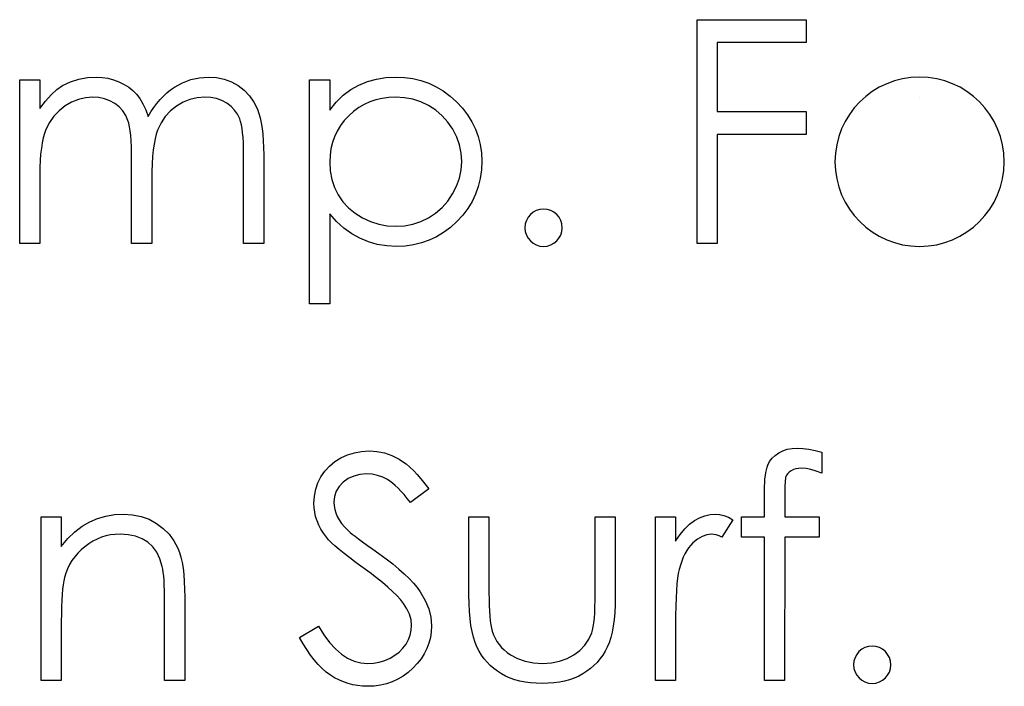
# Model space of a CAD drawing. Header units: inches. Extents: x 370 to 474, y 80 to 168.
# Tile 38 of 170: x 410.418 to 411.024, y 84.167 to 84.578. Entities that reach past the tile are written whole.
import ezdxf

# ---------------------------------------------------------------- set-up
doc = ezdxf.new("R2010")
doc.units = ezdxf.units.IN
doc.header["$LTSCALE"] = 0.5
doc.header["$MEASUREMENT"] = 0

msp = doc.modelspace()

# ---------------------------------------------------------------- linework, layer by layer
at = {"color": 7, "linetype": 'Continuous'}
for p, q in [((410.83487, 84.57774), (410.902, 84.57774)), ((410.83487, 84.43995), (410.83487, 84.57774)), ((410.902, 84.57774), (410.902, 84.57774)), ((410.902, 84.57774), (410.902, 84.56361)), ((410.902, 84.56361), (410.84723, 84.56361)), ((410.84723, 84.56361), (410.84723, 84.56361)), ((410.84723, 84.56361), (410.84723, 84.52121)), ((410.902, 84.56361), (410.902, 84.56361)), ((410.41795, 84.54065), (410.43032, 84.54065)), ((410.41795, 84.43995), (410.41795, 84.54065)), ((410.43032, 84.54065), (410.43032, 84.54065)), ((410.43032, 84.54065), (410.43032, 84.52315)), ((410.44428, 84.53731), (410.44928, 84.53954)), ((410.44928, 84.53954), (410.45441, 84.54114)), ((410.45441, 84.54114), (410.45966, 84.54208)), ((410.45966, 84.54208), (410.46504, 84.54241)), ((410.46504, 84.54241), (410.46504, 84.54241)), ((410.46504, 84.54241), (410.46868, 84.54222)), ((410.46868, 84.54222), (410.47222, 84.5417)), ((410.47222, 84.5417), (410.47567, 84.54078)), ((410.47567, 84.54078), (410.47901, 84.53951)), ((410.47901, 84.53951), (410.48218, 84.53794)), ((410.48218, 84.53794), (410.48503, 84.53615)), ((410.51321, 84.5362), (410.51812, 84.53891)), ((410.51812, 84.53891), (410.52326, 84.54087)), ((410.52326, 84.54087), (410.52853, 84.54203)), ((410.52853, 84.54203), (410.53402, 84.54241)), ((410.53402, 84.54241), (410.53402, 84.54241)), ((410.53402, 84.54241), (410.53907, 84.54208)), ((410.53907, 84.54208), (410.54382, 84.54112)), ((410.54382, 84.54112), (410.54826, 84.53946)), ((410.54826, 84.53946), (410.5524, 84.53717)), ((410.59638, 84.54065), (410.60874, 84.54065)), ((410.59638, 84.40285), (410.59638, 84.54065)), ((410.60874, 84.54065), (410.60874, 84.54065)), ((410.60874, 84.54065), (410.60874, 84.52201)), ((410.62671, 84.53753), (410.63196, 84.53965)), ((410.63196, 84.53965), (410.63748, 84.5412)), ((410.63748, 84.5412), (410.6433, 84.54211)), ((410.6433, 84.54211), (410.64943, 84.54241)), ((410.64943, 84.54241), (410.64943, 84.54241)), ((410.64943, 84.54241), (410.65479, 84.54216)), ((410.65479, 84.54216), (410.65997, 84.54147)), ((410.65997, 84.54147), (410.66494, 84.54029)), ((410.66494, 84.54029), (410.66972, 84.5386)), ((410.66972, 84.5386), (410.6743, 84.53648)), ((410.43722, 84.53154), (410.44072, 84.53474)), ((410.44072, 84.53474), (410.44428, 84.53731)), ((410.44428, 84.53731), (410.44428, 84.53731)), ((410.48503, 84.53615), (410.48759, 84.5341)), ((410.48759, 84.5341), (410.48983, 84.53181)), ((410.48983, 84.53181), (410.49184, 84.52916)), ((410.50642, 84.53076), (410.50857, 84.53275)), ((410.50857, 84.53275), (410.51083, 84.53457)), ((410.51083, 84.53457), (410.51321, 84.5362)), ((410.5524, 84.53717), (410.55613, 84.5343)), ((410.55613, 84.5343), (410.55936, 84.5309)), ((410.61713, 84.53121), (410.62177, 84.53474)), ((410.62177, 84.53474), (410.62671, 84.53753)), ((410.6743, 84.53648), (410.67866, 84.53386)), ((410.67866, 84.53386), (410.68286, 84.53076)), ((410.43032, 84.52315), (410.43374, 84.52767)), ((410.43374, 84.52767), (410.43722, 84.53154)), ((410.44989, 84.52701), (410.44586, 84.52466)), ((410.45408, 84.52869), (410.44989, 84.52701)), ((410.45842, 84.52972), (410.45408, 84.52869)), ((410.46289, 84.53005), (410.45842, 84.52972)), ((410.4667, 84.5298), (410.46289, 84.53005)), ((410.46289, 84.53005), (410.46289, 84.53005)), ((410.47023, 84.52908), (410.4667, 84.5298)), ((410.47351, 84.52784), (410.47023, 84.52908)), ((410.4765, 84.52613), (410.47351, 84.52784)), ((410.47915, 84.52403), (410.4765, 84.52613)), ((410.49184, 84.52916), (410.49375, 84.52599)), ((410.49375, 84.52599), (410.49549, 84.52232)), ((410.50051, 84.5237), (410.50239, 84.52624)), ((410.50239, 84.52624), (410.50435, 84.52858)), ((410.50435, 84.52858), (410.50642, 84.53076)), ((410.51848, 84.52695), (410.51442, 84.52453)), ((410.52276, 84.52867), (410.51848, 84.52695)), ((410.5272, 84.52972), (410.52276, 84.52867)), ((410.53187, 84.53005), (410.5272, 84.52972)), ((410.53568, 84.52983), (410.53187, 84.53005)), ((410.53187, 84.53005), (410.53187, 84.53005)), ((410.53918, 84.52914), (410.53568, 84.52983)), ((410.54244, 84.52798), (410.53918, 84.52914)), ((410.54539, 84.52638), (410.54244, 84.52798)), ((410.54802, 84.52439), (410.54539, 84.52638)), ((410.55936, 84.5309), (410.56207, 84.52701)), ((410.56207, 84.52701), (410.56425, 84.52257)), ((410.60874, 84.52201), (410.6128, 84.52698)), ((410.6128, 84.52698), (410.61713, 84.53121)), ((410.63, 84.52557), (410.62666, 84.52361)), ((410.63353, 84.52718), (410.63, 84.52557)), ((410.63723, 84.52845), (410.63353, 84.52718)), ((410.64109, 84.52933), (410.63723, 84.52845)), ((410.64512, 84.52988), (410.64109, 84.52933)), ((410.64932, 84.53005), (410.64512, 84.52988)), ((410.65473, 84.52972), (410.64932, 84.53005)), ((410.65992, 84.52875), (410.65473, 84.52972)), ((410.66489, 84.52712), (410.65992, 84.52875)), ((410.66966, 84.52486), (410.66489, 84.52712)), ((410.68286, 84.53076), (410.68683, 84.5272)), ((410.68683, 84.5272), (410.69048, 84.52331)), ((410.43032, 84.52315), (410.43032, 84.52315)), ((410.44216, 84.52174), (410.43896, 84.51834)), ((410.44586, 84.52466), (410.44216, 84.52174)), ((410.48138, 84.5216), (410.47915, 84.52403)), ((410.48318, 84.51884), (410.48138, 84.5216)), ((410.49549, 84.52232), (410.49709, 84.51809)), ((410.49709, 84.51809), (410.49874, 84.52099)), ((410.49874, 84.52099), (410.50051, 84.5237)), ((410.51072, 84.52154), (410.50758, 84.51809)), ((410.51442, 84.52453), (410.51072, 84.52154)), ((410.55022, 84.52212), (410.54802, 84.52439)), ((410.55202, 84.51953), (410.55022, 84.52212)), ((410.5534, 84.51666), (410.55202, 84.51953)), ((410.56425, 84.52257), (410.56516, 84.52008)), ((410.56516, 84.52008), (410.56593, 84.51729)), ((410.60874, 84.52201), (410.60874, 84.52201)), ((410.62346, 84.52127), (410.62045, 84.51859)), ((410.62666, 84.52361), (410.62346, 84.52127)), ((410.67408, 84.52201), (410.66966, 84.52486)), ((410.67803, 84.51862), (410.67408, 84.52201)), ((410.69048, 84.52331), (410.69362, 84.5192)), ((410.84723, 84.52121), (410.84723, 84.52121)), ((410.84723, 84.52121), (410.902, 84.52121)), ((410.902, 84.52121), (410.902, 84.52121)), ((410.902, 84.52121), (410.902, 84.50708)), ((410.43628, 84.51451), (410.43413, 84.51017)), ((410.43896, 84.51834), (410.43628, 84.51451)), ((410.48453, 84.51575), (410.48318, 84.51884)), ((410.48508, 84.51395), (410.48453, 84.51575)), ((410.48555, 84.51177), (410.48508, 84.51395)), ((410.49709, 84.51809), (410.49709, 84.51809)), ((410.50495, 84.51417), (410.50286, 84.50981)), ((410.50758, 84.51809), (410.50495, 84.51417)), ((410.55395, 84.515), (410.5534, 84.51666)), ((410.55442, 84.51302), (410.55395, 84.515)), ((410.56593, 84.51729), (410.56659, 84.51423)), ((410.56659, 84.51423), (410.56714, 84.51086)), ((410.61771, 84.51564), (410.61534, 84.51252)), ((410.62045, 84.51859), (410.61771, 84.51564)), ((410.68151, 84.51473), (410.67803, 84.51862)), ((410.68449, 84.51028), (410.68151, 84.51473)), ((410.69362, 84.5192), (410.6963, 84.51492)), ((410.6963, 84.51492), (410.69848, 84.51045)), ((410.43324, 84.50774), (410.43247, 84.50504)), ((410.43413, 84.51017), (410.43324, 84.50774)), ((410.48594, 84.50926), (410.48555, 84.51177)), ((410.48627, 84.50636), (410.48594, 84.50926)), ((410.50286, 84.50981), (410.502, 84.50733)), ((410.55483, 84.51072), (410.55442, 84.51302)), ((410.55517, 84.50813), (410.55483, 84.51072)), ((410.55541, 84.5052), (410.55517, 84.50813)), ((410.56714, 84.51086), (410.56756, 84.50722)), ((410.61333, 84.50921), (410.61167, 84.50573)), ((410.61534, 84.51252), (410.61333, 84.50921)), ((410.68692, 84.50553), (410.68449, 84.51028)), ((410.69848, 84.51045), (410.70019, 84.50576)), ((410.43181, 84.502), (410.43128, 84.49866)), ((410.43247, 84.50504), (410.43181, 84.502)), ((410.48652, 84.50311), (410.48627, 84.50636)), ((410.48671, 84.49949), (410.48652, 84.50311)), ((410.50126, 84.50446), (410.50065, 84.5012)), ((410.502, 84.50733), (410.50126, 84.50446)), ((410.55561, 84.50197), (410.55541, 84.5052)), ((410.55572, 84.49841), (410.55561, 84.50197)), ((410.56756, 84.50722), (410.56786, 84.50327)), ((410.56786, 84.50327), (410.56806, 84.49902)), ((410.6104, 84.50208), (410.60949, 84.49825)), ((410.61167, 84.50573), (410.6104, 84.50208)), ((410.68863, 84.50062), (410.68692, 84.50553)), ((410.70019, 84.50576), (410.70141, 84.5009)), ((410.902, 84.50708), (410.84723, 84.50708)), ((410.84723, 84.50708), (410.84723, 84.50708)), ((410.84723, 84.50708), (410.84723, 84.43995)), ((410.902, 84.50708), (410.902, 84.50708)), ((410.43128, 84.49866), (410.43084, 84.49505)), ((410.48682, 84.49549), (410.48671, 84.49949)), ((410.48685, 84.49115), (410.48682, 84.49549)), ((410.50012, 84.49756), (410.49974, 84.49353)), ((410.50065, 84.5012), (410.50012, 84.49756)), ((410.55574, 84.49455), (410.55572, 84.49841)), ((410.56806, 84.49902), (410.56811, 84.49449)), ((410.60949, 84.49825), (410.60894, 84.49425)), ((410.68968, 84.4956), (410.68863, 84.50062)), ((410.69001, 84.49044), (410.68968, 84.4956)), ((410.70141, 84.5009), (410.70212, 84.49582)), ((410.70212, 84.49582), (410.70237, 84.49057)), ((410.43056, 84.4911), (410.43037, 84.48688)), ((410.43084, 84.49505), (410.43056, 84.4911)), ((410.48685, 84.43995), (410.48685, 84.49115)), ((410.48685, 84.49115), (410.48685, 84.49115)), ((410.49974, 84.49353), (410.49943, 84.48911)), ((410.55574, 84.43995), (410.55574, 84.49455)), ((410.55574, 84.49455), (410.55574, 84.49455)), ((410.56811, 84.49449), (410.56811, 84.49449)), ((410.56811, 84.49449), (410.56811, 84.43995)), ((410.60894, 84.49425), (410.60874, 84.49008)), ((410.60874, 84.49008), (410.60874, 84.49008)), ((410.60874, 84.49008), (410.60907, 84.48461)), ((410.68965, 84.4853), (410.69001, 84.49044)), ((410.69001, 84.49044), (410.69001, 84.49044)), ((410.70237, 84.49057), (410.70212, 84.48522)), ((410.70237, 84.49057), (410.70237, 84.49057)), ((410.43037, 84.48688), (410.43032, 84.48232)), ((410.49927, 84.48431), (410.49921, 84.47912)), ((410.49943, 84.48911), (410.49927, 84.48431)), ((410.60907, 84.48461), (410.61004, 84.47945)), ((410.68863, 84.48028), (410.68965, 84.4853)), ((410.70212, 84.48522), (410.70141, 84.48006)), ((410.43032, 84.48232), (410.43032, 84.48232)), ((410.43032, 84.48232), (410.43032, 84.43995)), ((410.49921, 84.47912), (410.49921, 84.47912)), ((410.49921, 84.47912), (410.49921, 84.43995)), ((410.61004, 84.47945), (410.61167, 84.47454)), ((410.68686, 84.47536), (410.68863, 84.48028)), ((410.70141, 84.48006), (410.70022, 84.47512)), ((410.61167, 84.47454), (410.61396, 84.46993)), ((410.68443, 84.47056), (410.68686, 84.47536)), ((410.70022, 84.47512), (410.69854, 84.47037)), ((410.61396, 84.46993), (410.61686, 84.4657)), ((410.61686, 84.4657), (410.62034, 84.46192)), ((410.67794, 84.46214), (410.68142, 84.46609)), ((410.68142, 84.46609), (410.68443, 84.47056)), ((410.69636, 84.46581), (410.69371, 84.46148)), ((410.69854, 84.47037), (410.69636, 84.46581)), ((410.62034, 84.46192), (410.62437, 84.45861)), ((410.67397, 84.45872), (410.67794, 84.46214)), ((410.69371, 84.46148), (410.69059, 84.45737)), ((410.61302, 84.45353), (410.60874, 84.4582)), ((410.60874, 84.4582), (410.60874, 84.4582)), ((410.60874, 84.4582), (410.60874, 84.40285)), ((410.61752, 84.44947), (410.61302, 84.45353)), ((410.62437, 84.45861), (410.62895, 84.45577)), ((410.62895, 84.45577), (410.63389, 84.45348)), ((410.63389, 84.45348), (410.63897, 84.45185)), ((410.65984, 84.45187), (410.66478, 84.4535)), ((410.66478, 84.4535), (410.66953, 84.45582)), ((410.66953, 84.45582), (410.67397, 84.45872)), ((410.68697, 84.45345), (410.68302, 84.44986)), ((410.69059, 84.45737), (410.68697, 84.45345)), ((410.6223, 84.44602), (410.61752, 84.44947)), ((410.63897, 84.45185), (410.64416, 84.45088)), ((410.64416, 84.45088), (410.64951, 84.45055)), ((410.64951, 84.45055), (410.65476, 84.45088)), ((410.64951, 84.45055), (410.64951, 84.45055)), ((410.65476, 84.45088), (410.65984, 84.45187)), ((410.68302, 84.44986), (410.67888, 84.44677)), ((410.62729, 84.44321), (410.6223, 84.44602)), ((410.63256, 84.441), (410.62729, 84.44321)), ((410.63806, 84.43945), (410.63256, 84.441)), ((410.66999, 84.44199), (410.66525, 84.44034)), ((410.67452, 84.44415), (410.66999, 84.44199)), ((410.67888, 84.44677), (410.67452, 84.44415)), ((410.43032, 84.43995), (410.41795, 84.43995)), ((410.41795, 84.43995), (410.41795, 84.43995)), ((410.43032, 84.43995), (410.43032, 84.43995)), ((410.49921, 84.43995), (410.48685, 84.43995)), ((410.48685, 84.43995), (410.48685, 84.43995)), ((410.49921, 84.43995), (410.49921, 84.43995)), ((410.56811, 84.43995), (410.55574, 84.43995)), ((410.55574, 84.43995), (410.55574, 84.43995)), ((410.56811, 84.43995), (410.56811, 84.43995)), ((410.64383, 84.43849), (410.63806, 84.43945)), ((410.64982, 84.43818), (410.64383, 84.43849)), ((410.65514, 84.43843), (410.64982, 84.43818)), ((410.64982, 84.43818), (410.64982, 84.43818)), ((410.66031, 84.43915), (410.65514, 84.43843)), ((410.66525, 84.44034), (410.66031, 84.43915)), ((410.84723, 84.43995), (410.83487, 84.43995)), ((410.83487, 84.43995), (410.83487, 84.43995)), ((410.84723, 84.43995), (410.84723, 84.43995)), ((410.60874, 84.40285), (410.59638, 84.40285)), ((410.59638, 84.40285), (410.59638, 84.40285)), ((410.60874, 84.40285), (410.60874, 84.40285)), ((410.89038, 84.3133), (410.89339, 84.31382)), ((410.89339, 84.31382), (410.89664, 84.31402)), ((410.89664, 84.31402), (410.89664, 84.31402)), ((410.89664, 84.31402), (410.89996, 84.31385)), ((410.89996, 84.31385), (410.90357, 84.31338)), ((410.61197, 84.30568), (410.6157, 84.308)), ((410.6157, 84.308), (410.61976, 84.30985)), ((410.61976, 84.30985), (410.62401, 84.3112)), ((410.62401, 84.3112), (410.6284, 84.31197)), ((410.6284, 84.31197), (410.63298, 84.31225)), ((410.63298, 84.31225), (410.63298, 84.31225)), ((410.63298, 84.31225), (410.63784, 84.31195)), ((410.63784, 84.31195), (410.64256, 84.31101)), ((410.64256, 84.31101), (410.64708, 84.30943)), ((410.64708, 84.30943), (410.65147, 84.30725)), ((410.87953, 84.30576), (410.88105, 84.30778)), ((410.88105, 84.30778), (410.8829, 84.30957)), ((410.8829, 84.30957), (410.88511, 84.31112)), ((410.88511, 84.31112), (410.88762, 84.31239)), ((410.88762, 84.31239), (410.89038, 84.3133)), ((410.90357, 84.31338), (410.90749, 84.31255)), ((410.90749, 84.31255), (410.91172, 84.31142)), ((410.91172, 84.31142), (410.91172, 84.29856)), ((410.60582, 84.29988), (410.60866, 84.303)), ((410.60866, 84.303), (410.61197, 84.30568)), ((410.65147, 84.30725), (410.65365, 84.30587)), ((410.65365, 84.30587), (410.65583, 84.30424)), ((410.65583, 84.30424), (410.65807, 84.30234)), ((410.65807, 84.30234), (410.66033, 84.30019)), ((410.87752, 84.30074), (410.8779, 84.30223)), ((410.8779, 84.30223), (410.87837, 84.3035)), ((410.87837, 84.3035), (410.87953, 84.30576)), ((410.89733, 84.30154), (410.89562, 84.30126)), ((410.89918, 84.30165), (410.89733, 84.30154)), ((410.90192, 84.30146), (410.89918, 84.30165)), ((410.89918, 84.30165), (410.89918, 84.30165)), ((410.90493, 84.30088), (410.90192, 84.30146)), ((410.60148, 84.29262), (410.60339, 84.2964)), ((410.60339, 84.2964), (410.60582, 84.29988)), ((410.62351, 84.29685), (410.62009, 84.29527)), ((410.62735, 84.29781), (410.62351, 84.29685)), ((410.6316, 84.29812), (410.62735, 84.29781)), ((410.63499, 84.2979), (410.6316, 84.29812)), ((410.6316, 84.29812), (410.6316, 84.29812)), ((410.63825, 84.29726), (410.63499, 84.2979)), ((410.64137, 84.29618), (410.63825, 84.29726)), ((410.64435, 84.29467), (410.64137, 84.29618)), ((410.66033, 84.30019), (410.66262, 84.29776)), ((410.66262, 84.29776), (410.66494, 84.29508)), ((410.87666, 84.29511), (410.87688, 84.29721)), ((410.87688, 84.29721), (410.87716, 84.29905)), ((410.87716, 84.29905), (410.87752, 84.30074)), ((410.88933, 84.29585), (410.88922, 84.29502)), ((410.8895, 84.29646), (410.88933, 84.29585)), ((410.88994, 84.29745), (410.8895, 84.29646)), ((410.89063, 84.29839), (410.88994, 84.29745)), ((410.89157, 84.29925), (410.89063, 84.29839)), ((410.89272, 84.30008), (410.89157, 84.29925)), ((410.89411, 84.30077), (410.89272, 84.30008)), ((410.89562, 84.30126), (410.89411, 84.30077)), ((410.90818, 84.29991), (410.90493, 84.30088)), ((410.91172, 84.29856), (410.90818, 84.29991)), ((410.91172, 84.29856), (410.91172, 84.29856)), ((410.60013, 84.28865), (410.60148, 84.29262)), ((410.61457, 84.29042), (410.6128, 84.28746)), ((410.61705, 84.29306), (410.61457, 84.29042)), ((410.62009, 84.29527), (410.61705, 84.29306)), ((410.64584, 84.2937), (410.64435, 84.29467)), ((410.64744, 84.29249), (410.64584, 84.2937)), ((410.6491, 84.29105), (410.64744, 84.29249)), ((410.65081, 84.28939), (410.6491, 84.29105)), ((410.65263, 84.28752), (410.65081, 84.28939)), ((410.66494, 84.29508), (410.66732, 84.29213)), ((410.66732, 84.29213), (410.66969, 84.28892)), ((410.87638, 84.28771), (410.87641, 84.29039)), ((410.87641, 84.29039), (410.87652, 84.29284)), ((410.87652, 84.29284), (410.87666, 84.29511)), ((410.88889, 84.28959), (410.88883, 84.28768)), ((410.88892, 84.29124), (410.88889, 84.28959)), ((410.889, 84.29273), (410.88892, 84.29124)), ((410.88908, 84.29398), (410.889, 84.29273)), ((410.88922, 84.29502), (410.88908, 84.29398)), ((410.59903, 84.28009), (410.5993, 84.28445)), ((410.5993, 84.28445), (410.60013, 84.28865)), ((410.61175, 84.2842), (410.61139, 84.28067)), ((410.6128, 84.28746), (410.61175, 84.2842)), ((410.65451, 84.28539), (410.65263, 84.28752)), ((410.65647, 84.28304), (410.65451, 84.28539)), ((410.66969, 84.28892), (410.65851, 84.28045)), ((410.66969, 84.28892), (410.66969, 84.28892)), ((410.87638, 84.27162), (410.87638, 84.28771)), ((410.87638, 84.28771), (410.87638, 84.28771)), ((410.88883, 84.28768), (410.88883, 84.28558)), ((410.88883, 84.28558), (410.88883, 84.28558)), ((410.88883, 84.28558), (410.88883, 84.27162)), ((410.59914, 84.2773), (410.59903, 84.28009)), ((410.59903, 84.28009), (410.59903, 84.28009)), ((410.5995, 84.27454), (410.59914, 84.2773)), ((410.61139, 84.28067), (410.61139, 84.28067)), ((410.61139, 84.28067), (410.6115, 84.27846)), ((410.6115, 84.27846), (410.61189, 84.27628)), ((410.65851, 84.28045), (410.65647, 84.28304)), ((410.65851, 84.28045), (410.65851, 84.28045)), ((410.4312, 84.27162), (410.44357, 84.27162)), ((410.4312, 84.17092), (410.4312, 84.27162)), ((410.44357, 84.27162), (410.44357, 84.27162)), ((410.44357, 84.27162), (410.44357, 84.25345)), ((410.46592, 84.27071), (410.47103, 84.2722)), ((410.47103, 84.2722), (410.47636, 84.27308)), ((410.47636, 84.27308), (410.48188, 84.27338)), ((410.48188, 84.27338), (410.48188, 84.27338)), ((410.48188, 84.27338), (410.48745, 84.27302)), ((410.48745, 84.27302), (410.4927, 84.27198)), ((410.4927, 84.27198), (410.49761, 84.27018)), ((410.6001, 84.27184), (410.5995, 84.27454)), ((410.60096, 84.26922), (410.6001, 84.27184)), ((410.61189, 84.27628), (410.61247, 84.27413)), ((410.61247, 84.27413), (410.61333, 84.272)), ((410.61333, 84.272), (410.61451, 84.26985)), ((410.69442, 84.2235), (410.69442, 84.27162)), ((410.69443, 84.27162), (410.70679, 84.27162)), ((410.70679, 84.27162), (410.70679, 84.27162)), ((410.70679, 84.27162), (410.70679, 84.22491)), ((410.77215, 84.22491), (410.77215, 84.27162)), ((410.77215, 84.27162), (410.77215, 84.27162)), ((410.77215, 84.27162), (410.78452, 84.27162)), ((410.78452, 84.27162), (410.78452, 84.27162)), ((410.78452, 84.27162), (410.78452, 84.22259)), ((410.80925, 84.17092), (410.80925, 84.27162)), ((410.80926, 84.27162), (410.82162, 84.27162)), ((410.82162, 84.27162), (410.82162, 84.27162)), ((410.82162, 84.27162), (410.82162, 84.25679)), ((410.83332, 84.26946), (410.83644, 84.27118)), ((410.83644, 84.27118), (410.83964, 84.27242)), ((410.83964, 84.27242), (410.84287, 84.27314)), ((410.84287, 84.27314), (410.84619, 84.27338)), ((410.84619, 84.27338), (410.84619, 84.27338)), ((410.84619, 84.27338), (410.84875, 84.27316)), ((410.84875, 84.27316), (410.8514, 84.27253)), ((410.8514, 84.27253), (410.85414, 84.27145)), ((410.85414, 84.27145), (410.85695, 84.26993)), ((410.86225, 84.25925), (410.86225, 84.27162)), ((410.86225, 84.27162), (410.86225, 84.27162)), ((410.86225, 84.27162), (410.87638, 84.27162)), ((410.87638, 84.27162), (410.87638, 84.27162)), ((410.88883, 84.27162), (410.88883, 84.27162)), ((410.88883, 84.27162), (410.90995, 84.27162)), ((410.90995, 84.27162), (410.90995, 84.27162)), ((410.90995, 84.27162), (410.90995, 84.25925)), ((410.45187, 84.26248), (410.45635, 84.2659)), ((410.45635, 84.2659), (410.46104, 84.26864)), ((410.46104, 84.26864), (410.46592, 84.27071)), ((410.49761, 84.27018), (410.50219, 84.2677)), ((410.50219, 84.2677), (410.50634, 84.26461)), ((410.60204, 84.26659), (410.60096, 84.26922)), ((410.60336, 84.26405), (410.60204, 84.26659)), ((410.61451, 84.26985), (410.61609, 84.26761)), ((410.61609, 84.26761), (410.61807, 84.2653)), ((410.61807, 84.2653), (410.62047, 84.26287)), ((410.82733, 84.26436), (410.83029, 84.2672)), ((410.83029, 84.2672), (410.83332, 84.26946)), ((410.85695, 84.26993), (410.85016, 84.25922)), ((410.85695, 84.26993), (410.85695, 84.26993)), ((410.44762, 84.25831), (410.45187, 84.26248)), ((410.46827, 84.25911), (410.46559, 84.25801)), ((410.471, 84.25994), (410.46827, 84.25911)), ((410.47385, 84.26055), (410.471, 84.25994)), ((410.47674, 84.26091), (410.47385, 84.26055)), ((410.47973, 84.26102), (410.47674, 84.26091)), ((410.48475, 84.26071), (410.47973, 84.26102)), ((410.47973, 84.26102), (410.47973, 84.26102)), ((410.48928, 84.25978), (410.48475, 84.26071)), ((410.49331, 84.25823), (410.48928, 84.25978)), ((410.50634, 84.26461), (410.50992, 84.26102)), ((410.50992, 84.26102), (410.5129, 84.25693)), ((410.60493, 84.26157), (410.60336, 84.26405)), ((410.60673, 84.25911), (410.60493, 84.26157)), ((410.60805, 84.25757), (410.60673, 84.25911)), ((410.60673, 84.25911), (410.60673, 84.25911)), ((410.62047, 84.26287), (410.62047, 84.26287)), ((410.62047, 84.26287), (410.62139, 84.26207)), ((410.62139, 84.26207), (410.62268, 84.26102)), ((410.62268, 84.26102), (410.62439, 84.25972)), ((410.62439, 84.25972), (410.62652, 84.25812)), ((410.82162, 84.25679), (410.82443, 84.26088)), ((410.82443, 84.26088), (410.82733, 84.26436)), ((410.83796, 84.25969), (410.83512, 84.25804)), ((410.84089, 84.26069), (410.83796, 84.25969)), ((410.84384, 84.26102), (410.84089, 84.26069)), ((410.84519, 84.26091), (410.84384, 84.26102)), ((410.84384, 84.26102), (410.84384, 84.26102)), ((410.84671, 84.26058), (410.84519, 84.26091)), ((410.84837, 84.26), (410.84671, 84.26058)), ((410.85016, 84.25922), (410.84837, 84.26)), ((410.85016, 84.25922), (410.85016, 84.25922)), ((410.87638, 84.25925), (410.86225, 84.25925)), ((410.86225, 84.25925), (410.86225, 84.25925)), ((410.87638, 84.17092), (410.87638, 84.25925)), ((410.87638, 84.25925), (410.87638, 84.25925)), ((410.88881, 84.25925), (410.88875, 84.17092)), ((410.90995, 84.25925), (410.88881, 84.25925)), ((410.88881, 84.25925), (410.88881, 84.25925)), ((410.90995, 84.25925), (410.90995, 84.25925)), ((410.44357, 84.25345), (410.44762, 84.25831)), ((410.44357, 84.25345), (410.44357, 84.25345)), ((410.45806, 84.25334), (410.45577, 84.25136)), ((410.46049, 84.25514), (410.45806, 84.25334)), ((410.463, 84.25671), (410.46049, 84.25514)), ((410.46559, 84.25801), (410.463, 84.25671)), ((410.49684, 84.25605), (410.49331, 84.25823)), ((410.49985, 84.25326), (410.49684, 84.25605)), ((410.50233, 84.24987), (410.49985, 84.25326)), ((410.5129, 84.25693), (410.51531, 84.25235)), ((410.60979, 84.25577), (410.60805, 84.25757)), ((410.61197, 84.25379), (410.60979, 84.25577)), ((410.61459, 84.25155), (410.61197, 84.25379)), ((410.62652, 84.25812), (410.62903, 84.25627)), ((410.62903, 84.25627), (410.63196, 84.25417)), ((410.63196, 84.25417), (410.63527, 84.2518)), ((410.82162, 84.25679), (410.82162, 84.25679)), ((410.83095, 84.25431), (410.82968, 84.25271)), ((410.8323, 84.25572), (410.83095, 84.25431)), ((410.83512, 84.25804), (410.8323, 84.25572)), ((410.45182, 84.24708), (410.45013, 84.24476)), ((410.4537, 84.24929), (410.45182, 84.24708)), ((410.45577, 84.25136), (410.4537, 84.24929)), ((410.50429, 84.24584), (410.50233, 84.24987)), ((410.51531, 84.25235), (410.5163, 84.24978)), ((410.5163, 84.24978), (410.51716, 84.24686)), ((410.51716, 84.24686), (410.51787, 84.24363)), ((410.61763, 84.24909), (410.61459, 84.25155)), ((410.62108, 84.24642), (410.61763, 84.24909)), ((410.63527, 84.2518), (410.639, 84.24915)), ((410.639, 84.24915), (410.639, 84.24915)), ((410.639, 84.24915), (410.64347, 84.24586)), ((410.82639, 84.24683), (410.82546, 84.24451)), ((410.82742, 84.24898), (410.82639, 84.24683)), ((410.82852, 84.25094), (410.82742, 84.24898)), ((410.82968, 84.25271), (410.82852, 84.25094)), ((410.44867, 84.24233), (410.4474, 84.23979)), ((410.45013, 84.24476), (410.44867, 84.24233)), ((410.5057, 84.2412), (410.50429, 84.24584)), ((410.50603, 84.2396), (410.5057, 84.2412)), ((410.5057, 84.2412), (410.5057, 84.2412)), ((410.51787, 84.24363), (410.51848, 84.24004)), ((410.62497, 84.24349), (410.62108, 84.24642)), ((410.62931, 84.24037), (410.62497, 84.24349)), ((410.64347, 84.24586), (410.64758, 84.24269)), ((410.64758, 84.24269), (410.65131, 84.2396)), ((410.8246, 84.242), (410.82383, 84.23932)), ((410.82546, 84.24451), (410.8246, 84.242)), ((410.44633, 84.23711), (410.44547, 84.23435)), ((410.4474, 84.23979), (410.44633, 84.23711)), ((410.50634, 84.23761), (410.50603, 84.2396)), ((410.50658, 84.23529), (410.50634, 84.23761)), ((410.5068, 84.23261), (410.50658, 84.23529)), ((410.51848, 84.24004), (410.51892, 84.23612)), ((410.51892, 84.23612), (410.51925, 84.23187)), ((410.63364, 84.23722), (410.62931, 84.24037)), ((410.62931, 84.24037), (410.62931, 84.24037)), ((410.63764, 84.23419), (410.63364, 84.23722)), ((410.65131, 84.2396), (410.65467, 84.23659)), ((410.65467, 84.23659), (410.65768, 84.23369)), ((410.8233, 84.23692), (410.82286, 84.23397)), ((410.82383, 84.23932), (410.8233, 84.23692)), ((410.82383, 84.23932), (410.82383, 84.23932)), ((410.44464, 84.22988), (410.44431, 84.22709)), ((410.44503, 84.23231), (410.44464, 84.22988)), ((410.44547, 84.23435), (410.44503, 84.23231)), ((410.44547, 84.23435), (410.44547, 84.23435)), ((410.50697, 84.22955), (410.5068, 84.23261)), ((410.50708, 84.22615), (410.50697, 84.22955)), ((410.51925, 84.23187), (410.51947, 84.22726)), ((410.64126, 84.23126), (410.63764, 84.23419)), ((410.64454, 84.22847), (410.64126, 84.23126)), ((410.65768, 84.23369), (410.66033, 84.23087)), ((410.66033, 84.23087), (410.66262, 84.22814)), ((410.82247, 84.23046), (410.82217, 84.2264)), ((410.82286, 84.23397), (410.82247, 84.23046)), ((410.44403, 84.22389), (410.44384, 84.22033)), ((410.44431, 84.22709), (410.44403, 84.22389)), ((410.50714, 84.2224), (410.50708, 84.22615)), ((410.51947, 84.22726), (410.51953, 84.22235)), ((410.64747, 84.22577), (410.64454, 84.22847)), ((410.65007, 84.2232), (410.64747, 84.22577)), ((410.65227, 84.22074), (410.65007, 84.2232)), ((410.66262, 84.22814), (410.66453, 84.22549)), ((410.66453, 84.22549), (410.66757, 84.2203)), ((410.69451, 84.21834), (410.69442, 84.2235)), ((410.69442, 84.2235), (410.69442, 84.2235)), ((410.70679, 84.22491), (410.70679, 84.22491)), ((410.70679, 84.22491), (410.70682, 84.2208)), ((410.77213, 84.22044), (410.77215, 84.22491)), ((410.77215, 84.22491), (410.77215, 84.22491)), ((410.78452, 84.22259), (410.78444, 84.2176)), ((410.78452, 84.22259), (410.78452, 84.22259)), ((410.82217, 84.2264), (410.82192, 84.22182)), ((410.44384, 84.22033), (410.44368, 84.21638)), ((410.50716, 84.21829), (410.50714, 84.2224)), ((410.50716, 84.17092), (410.50716, 84.21829)), ((410.50716, 84.21829), (410.50716, 84.21829)), ((410.51953, 84.22235), (410.51953, 84.22235)), ((410.51953, 84.22235), (410.51953, 84.17092)), ((410.65415, 84.2184), (410.65227, 84.22074)), ((410.6563, 84.21506), (410.65415, 84.2184)), ((410.65415, 84.2184), (410.65415, 84.2184)), ((410.66757, 84.2203), (410.66972, 84.21511)), ((410.69473, 84.21351), (410.69451, 84.21834)), ((410.70682, 84.2208), (410.7069, 84.21705)), ((410.7069, 84.21705), (410.70707, 84.2136)), ((410.77202, 84.21636), (410.77213, 84.22044)), ((410.78444, 84.2176), (410.78422, 84.21291)), ((410.82176, 84.21669), (410.82165, 84.211)), ((410.82192, 84.22182), (410.82176, 84.21669)), ((410.44359, 84.21205), (410.44357, 84.20733)), ((410.44368, 84.21638), (410.44359, 84.21205)), ((410.65785, 84.21172), (410.6563, 84.21506)), ((410.65879, 84.2083), (410.65785, 84.21172)), ((410.66972, 84.21511), (410.67102, 84.2099)), ((410.69511, 84.20904), (410.69473, 84.21351)), ((410.70707, 84.2136), (410.70729, 84.21048)), ((410.70729, 84.21048), (410.70756, 84.20772)), ((410.77166, 84.2094), (410.77188, 84.21268)), ((410.77188, 84.21268), (410.77202, 84.21636)), ((410.78422, 84.21291), (410.78383, 84.20852)), ((410.82165, 84.211), (410.82162, 84.20476)), ((410.44357, 84.20733), (410.44357, 84.20733)), ((410.44357, 84.20733), (410.44357, 84.17092)), ((410.59019, 84.1975), (410.60184, 84.20449)), ((410.60184, 84.20449), (410.60184, 84.20449)), ((410.60184, 84.20449), (410.60518, 84.1991)), ((410.65909, 84.20487), (410.65879, 84.2083)), ((410.65887, 84.20186), (410.65909, 84.20487)), ((410.65909, 84.20487), (410.65909, 84.20487)), ((410.67102, 84.2099), (410.67146, 84.20468)), ((410.67146, 84.20468), (410.67129, 84.20098)), ((410.67146, 84.20468), (410.67146, 84.20468)), ((410.69567, 84.20487), (410.69511, 84.20904)), ((410.69636, 84.20106), (410.69567, 84.20487)), ((410.70756, 84.20772), (410.70789, 84.20526)), ((410.70789, 84.20526), (410.70828, 84.20316)), ((410.77099, 84.20407), (410.77135, 84.20653)), ((410.77135, 84.20653), (410.77166, 84.2094)), ((410.78328, 84.20449), (410.78259, 84.20073)), ((410.78383, 84.20852), (410.78328, 84.20449)), ((410.82162, 84.20476), (410.82162, 84.20476)), ((410.82162, 84.20476), (410.82162, 84.17092)), ((410.60518, 84.1991), (410.60863, 84.19444)), ((410.65719, 84.19612), (410.65826, 84.19897)), ((410.65826, 84.19897), (410.65887, 84.20186)), ((410.67129, 84.20098), (410.67074, 84.19739)), ((410.69721, 84.19756), (410.69636, 84.20106)), ((410.70828, 84.20316), (410.70875, 84.20137)), ((410.70875, 84.20137), (410.70875, 84.20137)), ((410.70875, 84.20137), (410.70958, 84.19913)), ((410.70958, 84.19913), (410.71054, 84.19701)), ((410.76829, 84.19634), (410.77011, 84.20037)), ((410.77011, 84.20037), (410.77058, 84.20203)), ((410.77011, 84.20037), (410.77011, 84.20037)), ((410.77058, 84.20203), (410.77099, 84.20407)), ((410.78259, 84.20073), (410.78173, 84.19734)), ((410.5924, 84.19358), (410.59019, 84.1975)), ((410.59464, 84.18997), (410.5924, 84.19358)), ((410.60863, 84.19444), (410.61222, 84.19049)), ((410.65385, 84.19079), (410.65572, 84.19336)), ((410.65572, 84.19336), (410.65719, 84.19612)), ((410.66986, 84.19394), (410.66859, 84.1906)), ((410.67074, 84.19739), (410.66986, 84.19394)), ((410.69823, 84.19441), (410.69721, 84.19756)), ((410.69939, 84.1916), (410.69823, 84.19441)), ((410.71054, 84.19701), (410.7117, 84.19502)), ((410.7117, 84.19502), (410.713, 84.19314)), ((410.713, 84.19314), (410.71449, 84.19137)), ((410.76277, 84.1895), (410.76583, 84.19273)), ((410.76583, 84.19273), (410.76829, 84.19634)), ((410.78071, 84.19425), (410.77955, 84.19146)), ((410.78173, 84.19734), (410.78071, 84.19425)), ((410.59693, 84.18663), (410.59464, 84.18997)), ((410.59928, 84.18359), (410.59693, 84.18663)), ((410.61222, 84.19049), (410.61595, 84.18726)), ((410.61595, 84.18726), (410.61978, 84.18475)), ((410.6459, 84.18472), (410.64893, 84.18646)), ((410.64893, 84.18646), (410.65158, 84.1885)), ((410.65158, 84.1885), (410.65385, 84.19079)), ((410.66699, 84.18737), (410.665, 84.18428)), ((410.66859, 84.1906), (410.66699, 84.18737)), ((410.70072, 84.18903), (410.69939, 84.1916)), ((410.70221, 84.1866), (410.70072, 84.18903)), ((410.70384, 84.18431), (410.70221, 84.1866)), ((410.71449, 84.19137), (410.71615, 84.18975)), ((410.71615, 84.18975), (410.71794, 84.18823)), ((410.71794, 84.18823), (410.71993, 84.18685)), ((410.71993, 84.18685), (410.72426, 84.18453)), ((410.7549, 84.18445), (410.7591, 84.18671)), ((410.7591, 84.18671), (410.76277, 84.1895)), ((410.77676, 84.18652), (410.77511, 84.18425)), ((410.77823, 84.18892), (410.77676, 84.18652)), ((410.77955, 84.19146), (410.77823, 84.18892)), ((410.60168, 84.18083), (410.59928, 84.18359)), ((410.60413, 84.17837), (410.60168, 84.18083)), ((410.61978, 84.18475), (410.62376, 84.18296)), ((410.62376, 84.18296), (410.62787, 84.18188)), ((410.62787, 84.18188), (410.6321, 84.18152)), ((410.6321, 84.18152), (410.63571, 84.18171)), ((410.6321, 84.18152), (410.6321, 84.18152)), ((410.63571, 84.18171), (410.63922, 84.18232)), ((410.63922, 84.18232), (410.64261, 84.18331)), ((410.64261, 84.18331), (410.6459, 84.18472)), ((410.66268, 84.18133), (410.65997, 84.17848)), ((410.665, 84.18428), (410.66268, 84.18133)), ((410.70563, 84.18216), (410.70384, 84.18431)), ((410.70759, 84.18017), (410.70563, 84.18216)), ((410.70972, 84.17832), (410.70759, 84.18017)), ((410.72426, 84.18453), (410.72901, 84.18285)), ((410.72901, 84.18285), (410.73414, 84.18185)), ((410.73414, 84.18185), (410.73967, 84.18152)), ((410.73967, 84.18152), (410.74519, 84.18185)), ((410.73967, 84.18152), (410.73967, 84.18152)), ((410.74519, 84.18185), (410.75026, 84.18282)), ((410.75026, 84.18282), (410.7549, 84.18445)), ((410.77334, 84.18213), (410.77138, 84.18014)), ((410.77511, 84.18425), (410.77334, 84.18213)), ((410.60662, 84.17619), (410.60413, 84.17837)), ((410.60916, 84.17432), (410.60662, 84.17619)), ((410.61178, 84.17269), (410.60916, 84.17432)), ((410.65702, 84.17589), (410.65393, 84.17363)), ((410.65997, 84.17848), (410.65702, 84.17589)), ((410.71201, 84.17661), (410.70972, 84.17832)), ((410.71444, 84.17506), (410.71201, 84.17661)), ((410.71703, 84.17368), (410.71444, 84.17506)), ((410.76459, 84.17506), (410.76202, 84.17368)), ((410.76702, 84.17661), (410.76459, 84.17506)), ((410.76928, 84.17832), (410.76702, 84.17661)), ((410.77138, 84.18014), (410.76928, 84.17832)), ((410.44357, 84.17092), (410.4312, 84.17092)), ((410.4312, 84.17092), (410.4312, 84.17092)), ((410.44357, 84.17092), (410.44357, 84.17092)), ((410.51953, 84.17092), (410.50716, 84.17092)), ((410.50716, 84.17092), (410.50716, 84.17092)), ((410.51953, 84.17092), (410.51953, 84.17092)), ((410.61446, 84.17128), (410.61178, 84.17269)), ((410.61722, 84.17009), (410.61446, 84.17128)), ((410.62003, 84.16913), (410.61722, 84.17009)), ((410.62293, 84.16835), (410.62003, 84.16913)), ((410.62591, 84.16783), (410.62293, 84.16835)), ((410.63999, 84.16808), (410.63613, 84.16755)), ((410.64372, 84.16896), (410.63999, 84.16808)), ((410.64728, 84.17018), (410.64372, 84.16896)), ((410.65067, 84.17172), (410.64728, 84.17018)), ((410.65393, 84.17363), (410.65067, 84.17172)), ((410.71979, 84.17247), (410.71703, 84.17368)), ((410.72269, 84.17147), (410.71979, 84.17247)), ((410.72575, 84.17064), (410.72269, 84.17147)), ((410.72898, 84.16998), (410.72575, 84.17064)), ((410.73235, 84.16951), (410.72898, 84.16998)), ((410.73588, 84.16924), (410.73235, 84.16951)), ((410.73955, 84.16915), (410.73588, 84.16924)), ((410.74325, 84.16924), (410.73955, 84.16915)), ((410.73955, 84.16915), (410.73955, 84.16915)), ((410.74676, 84.16951), (410.74325, 84.16924)), ((410.75013, 84.16998), (410.74676, 84.16951)), ((410.75336, 84.17064), (410.75013, 84.16998)), ((410.75639, 84.17147), (410.75336, 84.17064)), ((410.75929, 84.17247), (410.75639, 84.17147)), ((410.76202, 84.17368), (410.75929, 84.17247)), ((410.82162, 84.17092), (410.80925, 84.17092)), ((410.80925, 84.17092), (410.80925, 84.17092)), ((410.82162, 84.17092), (410.82162, 84.17092)), ((410.88875, 84.17092), (410.87638, 84.17092)), ((410.87638, 84.17092), (410.87638, 84.17092)), ((410.88875, 84.17092), (410.88875, 84.17092)), ((410.62898, 84.1675), (410.62591, 84.16783)), ((410.6321, 84.16739), (410.62898, 84.1675)), ((410.63613, 84.16755), (410.6321, 84.16739)), ((410.6321, 84.16739), (410.6321, 84.16739))]:
    msp.add_line(p, q, dxfattribs=at)
for centre, radius, start, end in [((410.97184, 84.4903), 0.05212, 90.00363, 89.99637), ((410.97178, 84.49031), 0.03974, 89.99604, 90.00396), ((410.74036, 84.44967), 0.01148, 90.01322, 89.98678), ((410.94264, 84.18064), 0.01148, 90.02303, 89.97697)]:
    msp.add_arc(centre, radius, start, end, dxfattribs=at)

doc.saveas('drawing.dxf')
